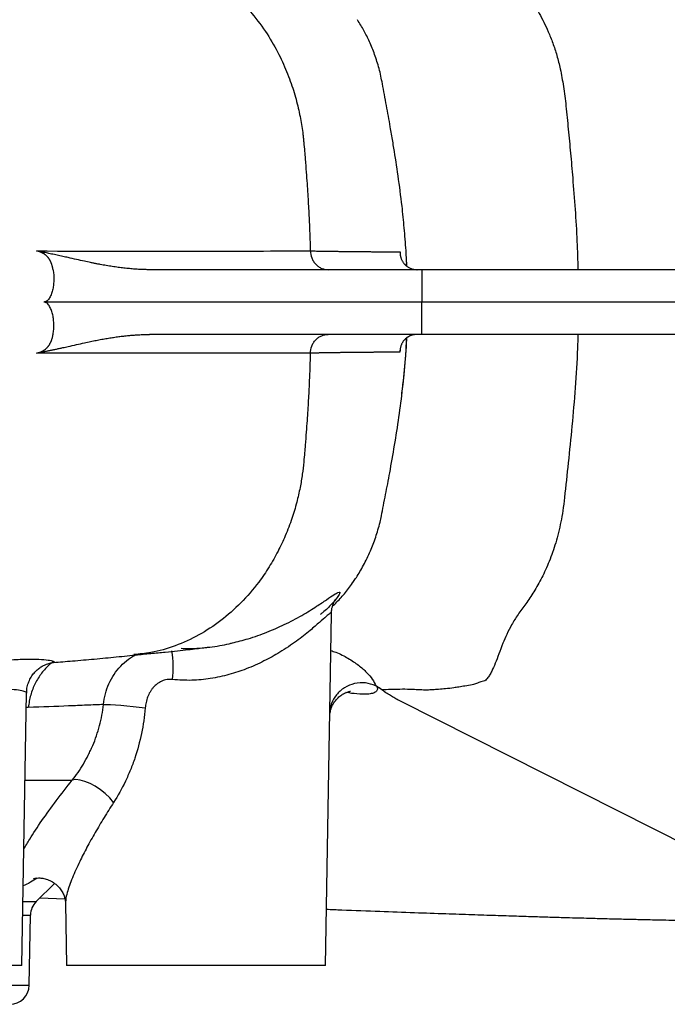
# Model space of a CAD drawing. Header units: millimetres. Extents: x 4190 to 16224, y 1378 to 18140.
# Tile 5 of 17: x 8652 to 9653, y 2318 to 3839. Entities that reach past the tile are written whole.
import ezdxf

# ---------------------------------------------------------------- set-up
doc = ezdxf.new("R2010")
doc.units = ezdxf.units.MM
doc.header["$LTSCALE"] = 5

msp = doc.modelspace()

# ---------------------------------------------------------------- linework, layer by layer
at = {"color": 7, "linetype": 'Continuous', "lineweight": 25}
for p, q in [((9250.1, 3458.8), (9249.9, 3462.6)), ((9273.1, 3452.8), (8852.6, 3452.8)), ((9273.1, 3452.8), (9273.3, 3402.8)), ((10699.8, 3452.8), (9273.1, 3452.8)), ((9273.3, 3402.8), (8689.1, 3402.8)), ((9273.1, 3352.8), (9273.3, 3402.8)), ((10770.7, 3402.8), (9273.3, 3402.8)), ((9273.1, 3352.8), (8852.6, 3352.8)), ((10699.8, 3352.8), (9273.1, 3352.8)), ((9166.5, 2969.3), (9167.6, 2970.9)), ((9124.3, 2377.8), (9133.8, 2921.1)), ((8703.9, 2846), (8703.6, 2846)), ((8655.2, 2377.8), (8662.5, 2798.8)), ((9818.1, 2494.3), (9240.4, 2786.1)), ((8677.2, 2476.4), (8705.6, 2504.7)), ((8683, 2482.1), (8721.8, 2480.6)), ((8722.6, 2474), (8724.3, 2377.8)), ((8666.6, 2347.3), (8668.5, 2455.7)), ((8655.2, 2377.8), (8255.2, 2377.8)), ((9124.3, 2377.8), (8724.3, 2377.8))]:
    msp.add_line(p, q, dxfattribs=at)
at = {"color": 8, "linetype": 'Continuous', "lineweight": 25}
for p, q in [((9239.8, 3329), (9239.5, 3325.2)), ((8665.1, 2776.5), (8662.1, 2776.4)), ((8660.2, 2664.1), (8733.2, 2664.1)), ((8656.9, 2476.4), (8677.2, 2476.4)), ((8656.5, 2455.7), (8668.5, 2455.7)), ((5680.5, 2347.3), (8666.6, 2347.3))]:
    msp.add_line(p, q, dxfattribs=at)
at = {"color": 7, "linetype": 'Continuous', "lineweight": 25, "flags": 128}
for points in [[(8781.3, 2781), (8785.9, 2781.1), (8792.1, 2780.9), (8799.7, 2780.4), (8808.2, 2779.8), (8817.4, 2779), (8827, 2778), (8836.6, 2776.9), (8845.9, 2775.8)], [(8797, 2629.6), (8791.1, 2636.6), (8784.2, 2643.3), (8776.7, 2649.4), (8768.7, 2654.7), (8760.7, 2659.1), (8752.8, 2662.3), (8745.4, 2664.3), (8738.8, 2664.9), (8733.2, 2664.1)]]:
    msp.add_lwpolyline(points, dxfattribs=at)
at = {"color": 8, "linetype": 'Continuous', "lineweight": 25}
msp.add_arc((8743.6, 2838.2), 145.7, 352.6418, 10.1055, dxfattribs=at)
at = {"color": 7, "linetype": 'Continuous', "lineweight": 25}
for centre, start, end in [((8698.5, 2455.2), 135, 179), ((8636.6, 2347.8), 270, 359)]:
    msp.add_arc(centre, 30, start, end, dxfattribs=at)
at = {"color": 8, "linetype": 'Continuous', "lineweight": 25}
for points, knots in [([(9212.4, 4002.5), (9216.1, 4002.5), (9223.6, 4002.5), (9235.2, 4002.6), (9247.6, 4002.7), (9261.1, 4003.4), (9273.3, 4004.6), (9282.6, 4005.2), (9289.6, 4005.3), (9297, 4005.2), (9305.2, 4004.9), (9314.7, 4004.3), (9325.5, 4003.4), (9335.3, 4002.4), (9344, 4001.1), (9350.3, 4000.4), (9355.2, 3999), (9359.4, 3997.9), (9363.1, 3996.7), (9366.4, 3995.6), (9369.3, 3994.6), (9372.3, 3993.6), (9375.2, 3992.5), (9377.9, 3991.5), (9384.5, 3987.7), (9388.3, 3976.8), (9394.9, 3962), (9400.4, 3946.5), (9406.7, 3929.4), (9414.9, 3911), (9425.6, 3891.7), (9440.3, 3872.5), (9455.1, 3849.1), (9466.9, 3825.3), (9475.8, 3803.1), (9482.1, 3784), (9487.9, 3761.9), (9492.3, 3735.6), (9496.5, 3704.2), (9499.6, 3669.5), (9503.2, 3632.6), (9506.8, 3591.4), (9510.3, 3546), (9513.2, 3498.7), (9514.2, 3467.4), (9514.6, 3452.8)], [0, 0, 0, 0, 0.022029, 0.045155, 0.069631, 0.096272, 0.12375, 0.1379, 0.151958, 0.166944, 0.183828, 0.203076, 0.225006, 0.250652, 0.263915, 0.278802, 0.288037, 0.297269, 0.306848, 0.313293, 0.319855, 0.326517, 0.33326, 0.340072, 0.344912, 0.383876, 0.410818, 0.43944, 0.470477, 0.501177, 0.535276, 0.573336, 0.613152, 0.653605, 0.676194, 0.698704, 0.721107, 0.747775, 0.776269, 0.80873, 0.842094, 0.876167, 0.91906, 0.962238, 1, 1, 1, 1]), ([(9228.3, 3651.2), (9227.1, 3658.6), (9225, 3671.6), (9221.7, 3690.1), (9218.7, 3706.7), (9215.6, 3723.3), (9212.6, 3739), (9209.2, 3756.9), (9204.1, 3775.1), (9196.6, 3795.9), (9188.2, 3814.3), (9180.4, 3828.8), (9175.5, 3836.2), (9173.7, 3839)], [0, 0, 0, 0, 0.089598, 0.157667, 0.225346, 0.292977, 0.361912, 0.413717, 0.53457, 0.661088, 0.791115, 0.922227, 1, 1, 1, 1]), ([(9250.2, 3458.8), (9250.2, 3459.8), (9250.1, 3462.9), (9249.8, 3466), (9249.7, 3468)], [0, 0, 0, 0, 0.3391526, 1, 1, 1, 1]), ([(9167.6, 2970.9), (9169.1, 2973), (9174.4, 2980.3), (9183.4, 2995.9), (9193.5, 3016.5), (9202.1, 3038.8), (9207.7, 3057.6), (9211.2, 3073.5), (9214.1, 3088.9), (9217.3, 3105.3), (9220.6, 3122.1), (9225.3, 3147.4), (9231.4, 3181.6), (9238.2, 3225.1), (9243.9, 3269.6), (9248.1, 3310.3), (9249.4, 3336.3), (9249.9, 3346.8)], [0, 0, 0, 0, 0.035325, 0.123262, 0.211986, 0.285009, 0.354858, 0.381568, 0.418645, 0.457623, 0.496275, 0.535001, 0.632709, 0.731461, 0.831116, 0.931422, 1, 1, 1, 1]), ([(9514.4, 3352.8), (9514.3, 3345.8), (9513.7, 3318), (9510.5, 3270.6), (9505.5, 3211.5), (9499.6, 3155.1), (9495.1, 3111.6), (9491.5, 3081), (9488.3, 3062.9), (9484.7, 3046.4), (9478.9, 3025.5), (9470.4, 3001.7), (9458.9, 2976.7), (9446.8, 2955), (9434.4, 2936.3), (9422, 2920.5), (9412.2, 2904.7), (9404.5, 2889.8), (9398, 2874.5), (9392.4, 2859.3), (9386.9, 2844.7), (9382.8, 2835.1), (9379.8, 2829.4), (9378.1, 2826.5), (9376.3, 2823.8), (9374.4, 2821.2), (9371.5, 2817.5), (9364.8, 2816.2), (9358, 2813.5), (9350.2, 2811), (9340.5, 2809.6), (9331.1, 2808), (9321.1, 2806.5), (9310.7, 2805.2), (9299.7, 2804.3), (9290.3, 2803.6), (9281.9, 2803.3), (9273.5, 2803.4), (9264.5, 2803.9), (9252.8, 2804.5), (9239.7, 2804.5), (9225.3, 2804.1), (9216.1, 2803.8), (9211.7, 2803.6)], [0, 0, 0, 0, 0.018274, 0.072035, 0.124665, 0.175914, 0.225365, 0.244254, 0.26105, 0.278088, 0.295266, 0.32975, 0.363924, 0.3974, 0.430176, 0.46186, 0.490791, 0.517189, 0.541492, 0.571316, 0.598984, 0.625189, 0.632359, 0.639485, 0.646585, 0.653672, 0.661327, 0.678508, 0.693955, 0.709057, 0.732387, 0.75202, 0.769035, 0.795531, 0.818467, 0.838235, 0.855838, 0.872876, 0.890941, 0.909718, 0.941873, 0.971637, 1, 1, 1, 1]), ([(8980.5, 2876.2), (8988.7, 2878.2), (9007.7, 2882.9), (9034.5, 2892.7), (9062.7, 2905), (9088.7, 2918.9), (9110.4, 2932.3), (9126.8, 2943.4), (9137.5, 2950.8), (9144.1, 2954.7), (9147, 2955.2), (9146.6, 2952.5), (9142.8, 2946.2), (9134.1, 2936.1), (9125, 2926.5), (9117.5, 2921), (9116.3, 2920.2)], [0, 0, 0, 0, 0.057375, 0.132079, 0.208352, 0.298886, 0.39148, 0.469572, 0.549282, 0.614002, 0.680086, 0.7448, 0.810812, 0.896285, 0.983544, 1, 1, 1, 1]), ([(9133.4, 2921.1), (9133.5, 2921.5), (9134, 2923.1), (9131.5, 2921.9), (9125.6, 2917.3), (9115.5, 2908.2), (9100.3, 2894.9), (9080, 2878.9), (9055.9, 2862.5), (9029.7, 2847.9), (9003.3, 2836.1), (8975.3, 2826.7), (8947, 2820.6), (8917.4, 2817.5), (8898, 2818.9), (8888.1, 2819.6)], [0, 0, 0, 0, 0.021422, 0.086463, 0.15393, 0.235908, 0.320367, 0.420134, 0.522248, 0.606553, 0.692508, 0.768669, 0.846789, 0.922001, 1, 1, 1, 1]), ([(9132.8, 2864.3), (9135.3, 2863.5), (9145.3, 2860.3), (9159.6, 2852.5), (9175.8, 2841.9), (9188.3, 2830.8), (9197.3, 2820), (9201, 2813.3), (9202.2, 2810.2), (9202.2, 2810.1)], [0, 0, 0, 0, 0.063575, 0.253929, 0.444911, 0.635293, 0.815696, 0.996019, 1, 1, 1, 1]), ([(8437.2, 2828.5), (8447.4, 2829.1), (8470, 2830.6), (8505.5, 2834.5), (8543, 2839.3), (8579.6, 2844), (8607.8, 2847.3), (8628.6, 2849.3), (8647.5, 2850.7), (8667.9, 2851.5), (8686.5, 2850.9), (8699.3, 2849.4), (8705.7, 2847.5), (8706.4, 2846.2), (8704.3, 2846), (8703.9, 2846)], [0, 0, 0, 0, 0.067156, 0.149736, 0.239963, 0.332322, 0.427057, 0.475493, 0.524237, 0.616078, 0.710098, 0.7994, 0.890767, 0.979496, 1, 1, 1, 1]), ([(8703.9, 2846.7), (8701.9, 2845.4), (8695.1, 2840.9), (8685.4, 2829.7), (8675.4, 2813.9), (8668.2, 2795.9), (8666.1, 2783), (8665.1, 2776.5)], [0, 0, 0, 0, 0.091971, 0.318978, 0.545986, 0.772993, 1, 1, 1, 1]), ([(8781.3, 2781), (8782.1, 2786.6), (8783.8, 2797.6), (8789.5, 2813.3), (8797.5, 2827.8), (8807.6, 2840.6), (8819.3, 2851.1), (8828.1, 2856.2), (8832.3, 2858.6)], [0, 0, 0, 0, 0.169448, 0.338896, 0.508274, 0.677651, 0.846166, 1, 1, 1, 1]), ([(8662.2, 2798.8), (8662.3, 2798.8), (8663.2, 2799.5), (8659.5, 2801.4), (8651, 2803.4), (8636.4, 2804.3), (8616.9, 2803.5), (8592.3, 2800.8), (8564.1, 2796.5), (8533.1, 2791.2), (8501.5, 2786), (8469.4, 2781.6), (8438.2, 2778.7), (8407.4, 2777.9), (8378.1, 2780), (8350.2, 2785.3), (8334.3, 2792), (8326.2, 2795.3)], [0, 0, 0, 0, 0.010897, 0.082533, 0.156123, 0.228346, 0.302755, 0.377339, 0.454306, 0.526828, 0.601311, 0.667925, 0.736164, 0.80079, 0.867328, 0.93254, 1, 1, 1, 1]), ([(9204.9, 2804.8), (9204.9, 2804.8), (9204.4, 2803), (9202.5, 2800.3), (9197.3, 2797.9), (9188.3, 2796.7), (9175.4, 2796.8), (9161.9, 2798.6), (9156, 2799.4)], [0, 0, 0, 0, 0.000002, 0.170058, 0.340787, 0.511163, 0.787063, 1, 1, 1, 1]), ([(8658.3, 2557.5), (8661.2, 2562.6), (8669.2, 2576.5), (8685.9, 2601.5), (8707.9, 2632.1), (8724.8, 2653.5), (8733.2, 2664.1)], [0, 0, 0, 0, 0.159696, 0.439271, 0.719955, 1, 1, 1, 1]), ([(8797, 2629.6), (8792, 2621.8), (8782, 2606.1), (8768.3, 2582.9), (8755.6, 2560.2), (8743.5, 2536.5), (8734.6, 2516.8), (8728.6, 2501.2), (8725, 2489.8), (8722.8, 2480.2), (8722.9, 2475.8), (8722.9, 2474)], [0, 0, 0, 0, 0.127181, 0.254347, 0.384405, 0.514419, 0.674322, 0.75624, 0.838127, 0.935961, 1, 1, 1, 1]), ([(8679, 2512.9), (8675.5, 2510.5), (8667.2, 2505), (8660.9, 2502.3), (8657.3, 2500.8)], [0, 0, 0, 0, 0.42277, 1, 1, 1, 1])]:
    msp.add_open_spline(points, degree=3, knots=knots, dxfattribs=at)
at = {"color": 7, "linetype": 'Continuous', "lineweight": 25}
for points, knots in [([(8890.8, 3934.3), (8895.8, 3932.5), (8914.6, 3925), (8946.4, 3907.9), (8982.1, 3880.1), (9011.7, 3849), (9035, 3816.9), (9053, 3785.3), (9066.5, 3754.9), (9074.8, 3730.9), (9080, 3712.6), (9083.2, 3699.2), (9085.9, 3686.3), (9088, 3673.7), (9089.4, 3663.6), (9090.3, 3655.7), (9090.7, 3651.8), (9090.8, 3649.9)], [0.27756424, 0.27756424, 0.27756424, 0.27756424, 0.28006554, 0.28701539, 0.29396525, 0.30091511, 0.30786497, 0.31481483, 0.32176469, 0.32871455, 0.33218948, 0.33566441, 0.33913934, 0.34261427, 0.3460892, 0.34782666, 0.34956413, 0.34956413, 0.34956413, 0.34956413]), ([(9249.7, 3468), (9249.4, 3472.8), (9248.6, 3489.4), (9246.3, 3517), (9242.4, 3555.7), (9237, 3596.9), (9231.9, 3630.5), (9229, 3647.7), (9228.4, 3651.2)], [0, 0, 0, 0, 0.076053, 0.263172, 0.443046, 0.699965, 0.938919, 1, 1, 1, 1]), ([(9090.8, 3649.9), (9091.8, 3639.6), (9093.2, 3623.4), (9094.7, 3603.2), (9096, 3585.6), (9097, 3569.4), (9097.9, 3554.3), (9098.7, 3539.9), (9099.4, 3525.9), (9100.1, 3507.8), (9100.7, 3493.2), (9101, 3483.1), (9101, 3481.8)], [0.34956413, 0.34956413, 0.34956413, 0.34956413, 0.35884513, 0.36812614, 0.37740714, 0.38668815, 0.39596915, 0.40525015, 0.41453116, 0.42381216, 0.44237417, 0.44510892, 0.44510892, 0.44510892, 0.44510892]), ([(8677.9, 3481.7), (8764.8, 3481.5), (8844.6, 3481.5), (8934.1, 3481.5), (8951.5, 3481.6), (8976.8, 3481.6), (8985.1, 3481.6), (9001.3, 3481.6), (9041, 3481.7), (9076, 3481.7), (9101, 3481.8)], [0, 0, 0, 0, 0.5, 0.5, 0.625, 0.625, 0.6875, 0.6875, 0.75, 1, 1, 1, 1]), ([(8703.5, 3452.8), (8703.4, 3453.3), (8703.2, 3454.2), (8702.9, 3455.6), (8702.6, 3456.9), (8702.3, 3458.2), (8701.9, 3459.5), (8701.5, 3460.8), (8701.1, 3462), (8700.6, 3463.1), (8700.2, 3464.3), (8699.6, 3465.4), (8699.1, 3466.5), (8698.5, 3467.5), (8698, 3468.5), (8697.3, 3469.4), (8696.7, 3470.4), (8696, 3471.3), (8695.3, 3472.1), (8694.6, 3473), (8693.8, 3473.7), (8693, 3474.5), (8692.2, 3475.2), (8691.4, 3475.9), (8690.5, 3476.6), (8689.6, 3477.2), (8688.7, 3477.8), (8687.7, 3478.3), (8686.8, 3478.8), (8685.8, 3479.3), (8684.7, 3479.8), (8683.7, 3480.2), (8682.6, 3480.5), (8681.4, 3480.9), (8680.3, 3481.2), (8679.1, 3481.5), (8678.3, 3481.6), (8677.9, 3481.7)], [0, 0, 0, 0, 0.029159, 0.057846, 0.086096, 0.113945, 0.141428, 0.168585, 0.195455, 0.222078, 0.248497, 0.274755, 0.300894, 0.326959, 0.352995, 0.379046, 0.405156, 0.43137, 0.457731, 0.484282, 0.511065, 0.53812, 0.565487, 0.593205, 0.621309, 0.649835, 0.678818, 0.708288, 0.738276, 0.768811, 0.799921, 0.831632, 0.863967, 0.896951, 0.930604, 0.964947, 1, 1, 1, 1]), ([(8852.6, 3452.8), (8851.4, 3452.8), (8848.9, 3452.8), (8845.2, 3452.9), (8841.4, 3453), (8837.6, 3453.2), (8833.6, 3453.4), (8829.6, 3453.7), (8825.5, 3454), (8821.4, 3454.4), (8817.2, 3454.8), (8812.9, 3455.3), (8808.5, 3455.8), (8804.1, 3456.4), (8799.6, 3457), (8795, 3457.7), (8790.4, 3458.4), (8785.7, 3459.2), (8781, 3460), (8776.2, 3460.9), (8771.3, 3461.8), (8766.4, 3462.8), (8759.9, 3464.1), (8751, 3466), (8739.4, 3468.6), (8728.2, 3471.1), (8718.3, 3473.3), (8709.8, 3475.2), (8701.3, 3477), (8693.2, 3478.7), (8685.5, 3480.3), (8680.5, 3481.2), (8678.1, 3481.7)], [0, 0, 0, 0, 0.019193, 0.038836, 0.058934, 0.079486, 0.100496, 0.121965, 0.143895, 0.166287, 0.189143, 0.212463, 0.23625, 0.260504, 0.285227, 0.31042, 0.336083, 0.362218, 0.388826, 0.415907, 0.443462, 0.471493, 0.499999, 0.55471, 0.626226, 0.703139, 0.751949, 0.805386, 0.856909, 0.906517, 0.954214, 1, 1, 1, 1]), ([(9101, 3481.8), (9101.1, 3478.3), (9101.8, 3474.6), (9103.9, 3469.2), (9104.8, 3467.5), (9106.9, 3464.2), (9108.1, 3462.6), (9110.7, 3459.8), (9112.2, 3458.6), (9115.3, 3456.4), (9117, 3455.5), (9122, 3453.4), (9125.4, 3452.8), (9128.6, 3452.8)], [0, 0, 0, 0, 0.25, 0.25, 0.375, 0.375, 0.5, 0.5, 0.625, 0.625, 0.75, 0.75, 1, 1, 1, 1]), ([(9101, 3481.8), (9102.2, 3481.8), (9104.7, 3481.7), (9108.5, 3481.7), (9112.2, 3481.6), (9115.9, 3481.6), (9119.6, 3481.5), (9123.3, 3481.4), (9127, 3481.4), (9130.7, 3481.3), (9134.3, 3481.3), (9138, 3481.2), (9141.6, 3481.2), (9145.2, 3481.1), (9148.8, 3481.1), (9152.3, 3481.1), (9155.9, 3481), (9159.4, 3481), (9162.8, 3480.9), (9166.3, 3480.9), (9169.7, 3480.9), (9173, 3480.8), (9176.4, 3480.8), (9179.7, 3480.8), (9182.9, 3480.7), (9186.1, 3480.7), (9189.2, 3480.7), (9192.3, 3480.7), (9195.4, 3480.6), (9198.3, 3480.6), (9201.3, 3480.6), (9204.1, 3480.6), (9206.9, 3480.6), (9209.7, 3480.6), (9212.3, 3480.5), (9214.9, 3480.5), (9217.5, 3480.5), (9219.9, 3480.5), (9222.3, 3480.5), (9224.6, 3480.5), (9226.8, 3480.5), (9228.9, 3480.5), (9231, 3480.5), (9232.9, 3480.5), (9234.8, 3480.5), (9236.5, 3480.5), (9238.2, 3480.5), (9239.2, 3480.6), (9239.7, 3480.6)], [0, 0, 0, 0, 0.017235, 0.034669, 0.052302, 0.070134, 0.088166, 0.106397, 0.124826, 0.143455, 0.162283, 0.181311, 0.200537, 0.219963, 0.239588, 0.259413, 0.279437, 0.299661, 0.320084, 0.340708, 0.361531, 0.382553, 0.403776, 0.4252, 0.446823, 0.468647, 0.490672, 0.512898, 0.535324, 0.557952, 0.580782, 0.603813, 0.627046, 0.650481, 0.674119, 0.69796, 0.722004, 0.746251, 0.770702, 0.795357, 0.820217, 0.845282, 0.870552, 0.896028, 0.92171, 0.947599, 0.973696, 1, 1, 1, 1]), ([(9239.7, 3480.6), (9239.7, 3480.2), (9239.7, 3479.4), (9239.7, 3478.2), (9239.8, 3477), (9239.9, 3475.8), (9240.1, 3474.6), (9240.4, 3473.4), (9240.7, 3472.2), (9241.1, 3470.8), (9241.6, 3469.3), (9242.4, 3467.5), (9243.3, 3465.8), (9244.4, 3464), (9245.6, 3462.4), (9247, 3460.8), (9248.5, 3459.4), (9250, 3458.2), (9251.6, 3457), (9253.3, 3456), (9255.1, 3455.2), (9256.9, 3454.4), (9258.7, 3453.8), (9260.6, 3453.4), (9262.5, 3453.1), (9264.4, 3452.8), (9265.7, 3452.8), (9266.3, 3452.8)], [0, 0, 0, 0, 0.031044, 0.06214, 0.09329, 0.124493, 0.155752, 0.187067, 0.218438, 0.249866, 0.296803, 0.345278, 0.395326, 0.446983, 0.50028, 0.549556, 0.597185, 0.643228, 0.687752, 0.730832, 0.77255, 0.812995, 0.852268, 0.89048, 0.927749, 0.964209, 1, 1, 1, 1]), ([(8703.5, 3452.8), (8703.9, 3450.3), (8704.2, 3447.8), (8704.6, 3442.8), (8704.6, 3440.3), (8704.6, 3435.2), (8704.4, 3432.7), (8703.9, 3427.7), (8703.5, 3425.2), (8702.5, 3420.4), (8701.8, 3418.1), (8700.6, 3414.7), (8700.2, 3413.6), (8699.2, 3411.5), (8698.7, 3410.5), (8697.5, 3408.6), (8696.9, 3407.7), (8695.6, 3406.1), (8694.9, 3405.3), (8693.3, 3404.1), (8692.5, 3403.6), (8690.8, 3403), (8690, 3402.8), (8689.1, 3402.8)], [0, 0, 0, 0, 0.125, 0.125, 0.25, 0.25, 0.375, 0.375, 0.5, 0.5, 0.625, 0.625, 0.6875, 0.6875, 0.75, 0.75, 0.8125, 0.8125, 0.875, 0.875, 0.9375, 0.9375, 1, 1, 1, 1]), ([(8703.5, 3352.8), (8703.9, 3355.3), (8704.2, 3357.8), (8704.6, 3362.8), (8704.6, 3365.3), (8704.5, 3370.4), (8704.4, 3372.9), (8703.9, 3377.9), (8703.5, 3380.4), (8702.5, 3385.2), (8701.8, 3387.6), (8700.6, 3390.9), (8700.2, 3392), (8699.2, 3394.1), (8698.7, 3395.1), (8697.5, 3397), (8696.9, 3397.9), (8695.6, 3399.5), (8694.9, 3400.3), (8693.3, 3401.5), (8692.5, 3402), (8690.8, 3402.6), (8690, 3402.8), (8689.1, 3402.8)], [0, 0, 0, 0, 0.125, 0.125, 0.25, 0.25, 0.375, 0.375, 0.5, 0.5, 0.625, 0.625, 0.6875, 0.6875, 0.75, 0.75, 0.8125, 0.8125, 0.875, 0.875, 0.9375, 0.9375, 1, 1, 1, 1]), ([(8677.9, 3323.9), (8678.3, 3324), (8679.2, 3324.2), (8680.4, 3324.5), (8681.6, 3324.8), (8682.8, 3325.1), (8684, 3325.6), (8685.1, 3326), (8686.2, 3326.5), (8687.2, 3327), (8688.3, 3327.6), (8689.3, 3328.2), (8690.2, 3328.8), (8691.2, 3329.5), (8692.1, 3330.2), (8692.9, 3331), (8693.8, 3331.8), (8694.6, 3332.6), (8695.3, 3333.5), (8696.1, 3334.4), (8696.8, 3335.4), (8697.5, 3336.4), (8698.1, 3337.4), (8698.7, 3338.5), (8699.3, 3339.6), (8699.9, 3340.7), (8700.4, 3341.9), (8700.9, 3343.1), (8701.4, 3344.4), (8701.8, 3345.7), (8702.2, 3347), (8702.6, 3348.4), (8702.9, 3349.9), (8703.2, 3351.3), (8703.4, 3352.3), (8703.5, 3352.8)], [0, 0, 0, 0, 0.0371494, 0.073501, 0.1090779, 0.143905, 0.1780088, 0.2114176, 0.2441613, 0.2762717, 0.3077826, 0.3387297, 0.3691508, 0.3990854, 0.4285753, 0.4576638, 0.4863965, 0.5148203, 0.5429838, 0.5709369, 0.5987306, 0.6264169, 0.6540482, 0.6816774, 0.7093572, 0.7371401, 0.7650781, 0.7932222, 0.8216221, 0.8503266, 0.8793826, 0.9088355, 0.9387286, 0.9691035, 1, 1, 1, 1]), ([(8678.1, 3323.9), (8679.6, 3324.2), (8682.6, 3324.8), (8687.3, 3325.7), (8692.2, 3326.7), (8697.1, 3327.7), (8702.3, 3328.8), (8707.5, 3329.9), (8713, 3331.1), (8719.4, 3332.5), (8728.2, 3334.5), (8739.4, 3337), (8751, 3339.6), (8761.1, 3341.8), (8770, 3343.6), (8778.5, 3345.2), (8786.8, 3346.6), (8795, 3347.9), (8802.9, 3349.1), (8810.6, 3350.1), (8818.2, 3350.9), (8825.5, 3351.6), (8832.6, 3352.1), (8839.4, 3352.5), (8846.1, 3352.8), (8850.5, 3352.8), (8852.6, 3352.8)], [0, 0, 0, 0, 0.0283901, 0.057527, 0.087411, 0.1180427, 0.1494223, 0.1815501, 0.2144265, 0.2480518, 0.296858, 0.3737758, 0.4452804, 0.5000026, 0.5495757, 0.5976933, 0.6443596, 0.6895795, 0.7333579, 0.7757005, 0.8166133, 0.8561034, 0.8941782, 0.9308461, 0.9661165, 1, 1, 1, 1]), ([(9101, 3323.8), (9101.1, 3327.3), (9101.8, 3331), (9103.9, 3336.4), (9104.8, 3338.1), (9106.8, 3341.4), (9108, 3343), (9110.7, 3345.8), (9112.2, 3347), (9115.3, 3349.2), (9116.9, 3350.1), (9121.9, 3352.2), (9125.3, 3352.8), (9128.5, 3352.8)], [0, 0, 0, 0, 0.25, 0.25, 0.375, 0.375, 0.5, 0.5, 0.625, 0.625, 0.75, 0.75, 1, 1, 1, 1]), ([(9266.1, 3352.8), (9265.8, 3352.8), (9265.1, 3352.8), (9264.1, 3352.7), (9263, 3352.6), (9262, 3352.5), (9261, 3352.3), (9259.9, 3352.1), (9258.9, 3351.9), (9257.9, 3351.6), (9256.9, 3351.2), (9255.9, 3350.9), (9255, 3350.4), (9254, 3350), (9253, 3349.5), (9252.1, 3349), (9251.2, 3348.4), (9250.3, 3347.8), (9249.5, 3347.2), (9248.6, 3346.5), (9247.8, 3345.7), (9247, 3345), (9246.3, 3344.2), (9245.5, 3343.2), (9244.6, 3342.1), (9243.7, 3340.8), (9242.8, 3339.3), (9242, 3337.7), (9241.3, 3336), (9240.7, 3334.1), (9240.1, 3332.1), (9239.8, 3329.9), (9239.5, 3327.6), (9239.5, 3326), (9239.5, 3325.2)], [0, 0, 0, 0, 0.019468, 0.039118, 0.058973, 0.079057, 0.099392, 0.119999, 0.140897, 0.162107, 0.183646, 0.205532, 0.227781, 0.250409, 0.273431, 0.29686, 0.320711, 0.344994, 0.369723, 0.394908, 0.42056, 0.44669, 0.473306, 0.500419, 0.537563, 0.577519, 0.620304, 0.665929, 0.714407, 0.76575, 0.819969, 0.877076, 0.937082, 1, 1, 1, 1]), ([(9242.3, 3259.1), (9243.3, 3267.6), (9246.4, 3291.9), (9248.9, 3321.5), (9249.9, 3342.4), (9250.1, 3346.9)], [0, 0, 0, 0, 0.297363, 0.850415, 1, 1, 1, 1]), ([(9101, 3323.8), (9076, 3323.8), (9041, 3323.9), (9001.3, 3323.9), (8985.1, 3323.9), (8976.8, 3323.9), (8951.5, 3323.9), (8864.5, 3324), (8764.8, 3324), (8677.9, 3323.9)], [0, 0, 0, 0, 0.25, 0.3125, 0.3125, 0.375, 0.375, 0.5, 1, 1, 1, 1]), ([(9101, 3323.8), (9100.9, 3322.2), (9100.6, 3311.8), (9100.1, 3296.9), (9099.3, 3278.9), (9098.7, 3265.1), (9097.9, 3250.8), (9097, 3235.8), (9096, 3219.8), (9094.7, 3202.4), (9093.2, 3182.3), (9091.8, 3166.2), (9090.8, 3155.7)], [0.55214339, 0.55214339, 0.55214339, 0.55214339, 0.55569015, 0.57490013, 0.58450513, 0.59411012, 0.60371511, 0.6133201, 0.62292509, 0.63253009, 0.64213508, 0.65174007, 0.65174007, 0.65174007, 0.65174007]), ([(9239.5, 3325.2), (9239.2, 3325.2), (9238.6, 3325.2), (9237.6, 3325.2), (9236.6, 3325.2), (9235.5, 3325.3), (9234.5, 3325.3), (9233.3, 3325.3), (9232.2, 3325.3), (9231, 3325.3), (9229.8, 3325.3), (9228.5, 3325.3), (9227.2, 3325.3), (9225.9, 3325.3), (9224.6, 3325.3), (9223.2, 3325.3), (9221.8, 3325.3), (9220.3, 3325.3), (9218.8, 3325.3), (9217.3, 3325.3), (9215.8, 3325.2), (9214.2, 3325.2), (9212.7, 3325.2), (9211, 3325.2), (9209.4, 3325.2), (9207.7, 3325.2), (9206, 3325.2), (9204.3, 3325.2), (9202.6, 3325.2), (9200.8, 3325.2), (9199.1, 3325.1), (9197.2, 3325.1), (9195.4, 3325.1), (9193.6, 3325.1), (9191.7, 3325.1), (9189.8, 3325.1), (9187.9, 3325), (9186, 3325), (9184, 3325), (9182.1, 3325), (9180.1, 3325), (9178.1, 3325), (9176.1, 3324.9), (9174, 3324.9), (9172, 3324.9), (9169.9, 3324.9), (9167.8, 3324.8), (9165.7, 3324.8), (9163.6, 3324.8), (9161.5, 3324.8), (9159.4, 3324.7), (9157.2, 3324.7), (9155.1, 3324.7), (9152.9, 3324.6), (9150.8, 3324.6), (9148.6, 3324.6), (9146.4, 3324.6), (9144.2, 3324.5), (9141.9, 3324.5), (9139.7, 3324.5), (9137.5, 3324.4), (9135.2, 3324.4), (9133, 3324.4), (9130.7, 3324.3), (9128.5, 3324.3), (9126.2, 3324.3), (9123.9, 3324.2), (9121.7, 3324.2), (9119.4, 3324.1), (9117.1, 3324.1), (9114.8, 3324.1), (9112.5, 3324), (9110.2, 3324), (9107.9, 3323.9), (9105.6, 3323.9), (9103.3, 3323.9), (9101.8, 3323.8), (9101, 3323.8)], [0, 0, 0, 0, 0.016048, 0.032021, 0.047918, 0.063741, 0.079489, 0.095161, 0.110759, 0.126283, 0.141732, 0.157106, 0.172406, 0.187632, 0.202784, 0.217862, 0.232866, 0.247796, 0.262653, 0.277436, 0.292145, 0.306781, 0.321343, 0.335832, 0.350247, 0.36459, 0.378859, 0.393055, 0.407179, 0.421229, 0.435206, 0.449111, 0.462942, 0.476701, 0.490387, 0.504001, 0.517542, 0.531011, 0.544406, 0.55773, 0.570981, 0.58416, 0.597266, 0.6103, 0.623262, 0.636151, 0.648968, 0.661713, 0.674386, 0.686987, 0.699515, 0.711972, 0.724356, 0.736669, 0.748909, 0.761077, 0.773174, 0.785198, 0.797151, 0.809031, 0.82084, 0.832576, 0.844241, 0.855834, 0.867355, 0.878804, 0.890181, 0.901486, 0.912719, 0.923881, 0.934971, 0.945989, 0.956935, 0.967809, 0.978611, 0.989341, 1, 1, 1, 1]), ([(9090.8, 3155.7), (9090.2, 3149.4), (9088.8, 3136.1), (9085.2, 3115.3), (9080, 3092.4), (9072.5, 3067.5), (9062.9, 3042.2), (9051.1, 3017.1), (9037.5, 2993.1), (9018.8, 2965.8), (8994.2, 2937.3), (8963, 2909.8), (8929, 2887.5), (8892.6, 2871), (8858.8, 2860.9), (8837, 2858.9), (8828.1, 2858.1)], [0, 0, 0, 0, 0.041086, 0.08642, 0.136858, 0.193372, 0.256807, 0.315162, 0.377763, 0.442762, 0.54077, 0.638761, 0.736776, 0.834749, 0.932718, 1, 1, 1, 1]), ([(9135.3, 2932.7), (9139.8, 2937.1), (9148.8, 2946), (9159.9, 2959.6), (9165.7, 2968), (9167.6, 2970.9)], [0, 0, 0, 0, 0.395486, 0.794823, 1, 1, 1, 1]), ([(9133.7, 2921.1), (9133.7, 2922.2), (9133.7, 2925.2), (9134.4, 2929.8), (9135.6, 2934.4), (9137, 2937.9), (9138.2, 2940.5), (9139.1, 2942.2), (9139.7, 2943.1), (9139.6, 2943.1), (9139.6, 2943.1)], [0, 0, 0, 0, 0.0718541, 0.2110243, 0.3403512, 0.4644847, 0.591609, 0.7281496, 0.8830003, 1, 1, 1, 1]), ([(8901.4, 2867.9), (8905.6, 2867.7), (8920.4, 2867), (8945.6, 2869.6), (8967.9, 2872.8), (8978.9, 2875.8), (8980.5, 2876.2)], [0, 0, 0, 0, 0.154933, 0.547374, 0.935029, 1, 1, 1, 1]), ([(8830.9, 2857.7), (8838.8, 2858.4), (8854.9, 2859.9), (8876.3, 2862), (8895.4, 2864), (8911.5, 2865.8), (8925, 2867.3), (8936.1, 2868.6), (8942.8, 2869.5), (8945.7, 2869.8), (8945.8, 2869.8)], [0, 0, 0, 0, 0.171374, 0.347785, 0.50877, 0.654245, 0.784118, 0.898291, 0.996673, 1, 1, 1, 1]), ([(8662.7, 2798.7), (8662.7, 2800.4), (8662.7, 2805.1), (8664.5, 2812.3), (8667.5, 2820), (8671.6, 2826.7), (8676.4, 2832.3), (8681.4, 2836.8), (8686.5, 2840.2), (8691.2, 2842.6), (8695.3, 2844.1), (8698.7, 2845.1), (8701.5, 2845.7), (8703.1, 2845.9), (8703.5, 2845.9), (8703.6, 2845.9)], [0, 0, 0, 0, 0.058094, 0.158522, 0.253476, 0.343832, 0.430017, 0.512064, 0.589756, 0.663347, 0.734721, 0.807866, 0.888831, 0.972972, 1, 1, 1, 1]), ([(8703.9, 2845.9), (8713.8, 2846.7), (8735.8, 2848.5), (8768.4, 2851.3), (8802.6, 2854.6), (8823.4, 2856.9), (8834.3, 2858.1)], [0, 0, 0, 0, 0.200485, 0.446482, 0.712948, 1, 1, 1, 1]), ([(8888.1, 2819.6), (8885.2, 2819.9), (8882.4, 2819.9), (8876.7, 2819), (8874, 2818.2), (8870.2, 2816.6), (8869, 2816), (8866.5, 2814.5), (8865.3, 2813.7), (8862, 2811.2), (8860, 2809.3), (8857.2, 2806.1), (8856.4, 2805), (8854.7, 2802.6), (8854, 2801.5), (8851.8, 2797.8), (8850.6, 2795.2), (8848.6, 2789.9), (8847.8, 2787.1), (8846.5, 2781.5), (8846.1, 2778.7), (8845.9, 2775.8)], [0, 0, 0, 0, 0.125, 0.125, 0.25, 0.25, 0.3125, 0.3125, 0.375, 0.375, 0.5, 0.5, 0.5625, 0.5625, 0.625, 0.625, 0.75, 0.75, 0.875, 0.875, 1, 1, 1, 1]), ([(9202.2, 2810.1), (9196.9, 2811.9), (9186.4, 2815.5), (9169.2, 2814.1), (9153.4, 2807.6), (9140.8, 2796.4), (9133, 2783.6), (9131.7, 2774.8), (9131.2, 2771.3)], [0, 0, 0, 0, 0.177279, 0.354558, 0.531829, 0.709104, 0.886401, 1, 1, 1, 1]), ([(9131.1, 2762.4), (9131.1, 2762.9), (9131, 2765.3), (9131.8, 2770.7), (9134.2, 2778.1), (9138.3, 2785.4), (9143.6, 2791.5), (9149.5, 2796.2), (9155.1, 2799.2), (9159.9, 2800.8), (9161.6, 2801.2), (9162.5, 2801.4), (9163.1, 2801.4), (9162.9, 2801.4), (9162.9, 2801.4)], [0, 0, 0, 0, 0.024928, 0.133108, 0.2542, 0.37358, 0.489474, 0.601213, 0.70884, 0.812794, 0.854652, 0.894573, 0.990505, 1, 1, 1, 1]), ([(8781.3, 2781), (8773, 2780.6), (8764.3, 2780.3), (8746.2, 2779.5), (8736.9, 2779.1), (8707.8, 2778), (8687.1, 2777.2), (8665.1, 2776.5)], [0, 0, 0, 0, 0.25, 0.25, 0.5, 0.5, 1, 1, 1, 1]), ([(8733.2, 2664.1), (8739.2, 2671.8), (8745, 2680.1), (8752.9, 2693.5), (8755.4, 2698.1), (8759.1, 2705.2), (8760.2, 2707.6), (8762.5, 2712.5), (8763.6, 2715), (8769, 2727.5), (8772.5, 2737.9), (8778.1, 2759), (8780.1, 2769.9), (8781.3, 2781)], [0, 0, 0, 0, 0.25, 0.25, 0.375, 0.375, 0.4375, 0.4375, 0.5, 0.5, 0.75, 0.75, 1, 1, 1, 1]), ([(8845.9, 2775.8), (8844.7, 2762.4), (8842.8, 2749.3), (8837.4, 2723.5), (8834, 2710.8), (8828.8, 2695.2), (8827.7, 2692.1), (8825.4, 2686), (8824.2, 2683), (8820.6, 2674), (8818, 2668.1), (8809.7, 2650.9), (8803.6, 2639.9), (8797, 2629.6)], [0, 0, 0, 0, 0.25, 0.25, 0.5, 0.5, 0.5625, 0.5625, 0.625, 0.625, 0.75, 0.75, 1, 1, 1, 1]), ([(8673.5, 2511.9), (8673.5, 2512), (8673.7, 2512), (8675.5, 2512.5), (8678.7, 2512.9), (8683.3, 2513.1), (8689.5, 2512.3), (8696.9, 2510.1), (8704.3, 2506.1), (8710.8, 2500.8), (8715.8, 2494.6), (8719.4, 2488.4), (8721.5, 2482.6), (8722.5, 2477.9), (8722.7, 2474.9), (8722.7, 2474), (8722.7, 2473.9)], [0, 0, 0, 0, 0.065369, 0.131956, 0.197743, 0.263935, 0.342832, 0.430276, 0.52026, 0.608593, 0.693035, 0.772984, 0.848593, 0.920382, 0.990059, 1, 1, 1, 1]), ([(9125.8, 2464.7), (9133.8, 2464.3), (9161.8, 2463.3), (9207.2, 2461.6), (9260.8, 2459.6), (9308.2, 2458), (9349.8, 2456.5), (9386.2, 2455.3), (9418.8, 2454.3), (9447.9, 2453.4), (9473.6, 2452.6), (9495.9, 2451.9), (9514.9, 2451.4), (9530.6, 2451), (9543.2, 2450.6), (9558.9, 2450.2), (9579.1, 2449.7), (9599.5, 2449.2), (9615.3, 2448.9), (9627.5, 2448.6), (9642.5, 2448.3), (9659.3, 2447.9), (9677.5, 2447.6), (9696.7, 2447.2), (9718.4, 2446.9), (9742.5, 2446.5), (9769.2, 2446.1), (9798.4, 2445.7), (9830.2, 2445.2), (9864.5, 2444.8), (9901.3, 2444.2), (9940.3, 2443.6), (9974.5, 2443), (9995.5, 2442.6), (10003, 2442.4)], [0, 0, 0, 0, 0.02232, 0.078139, 0.13011, 0.178238, 0.218639, 0.25579, 0.289657, 0.320252, 0.347573, 0.371584, 0.392225, 0.409458, 0.423259, 0.43372, 0.460952, 0.489589, 0.501256, 0.513908, 0.530761, 0.552346, 0.572014, 0.594737, 0.620748, 0.650261, 0.683461, 0.720532, 0.761659, 0.80702, 0.85671, 0.910512, 0.968018, 1, 1, 1, 1])]:
    msp.add_open_spline(points, degree=3, knots=knots, dxfattribs=at)
for points in [[(9202.2, 2810.1), (9202.7, 2809.9), (9203.1, 2809.6), (9203.5, 2809.4)], [(9211.7, 2803.6), (9208.9, 2805.6), (9206.2, 2807.5), (9203.5, 2809.4)], [(9203.5, 2809.4), (9204.1, 2807.8), (9204.6, 2806.3), (9204.9, 2804.8)], [(9240.4, 2786.1), (9237.9, 2787.3), (9233.3, 2789.8), (9226.6, 2793.6), (9219.8, 2797.9), (9214.7, 2801.4), (9211.7, 2803.6)]]:
    msp.add_open_spline(points, degree=3, dxfattribs=at)

doc.saveas('drawing.dxf')
